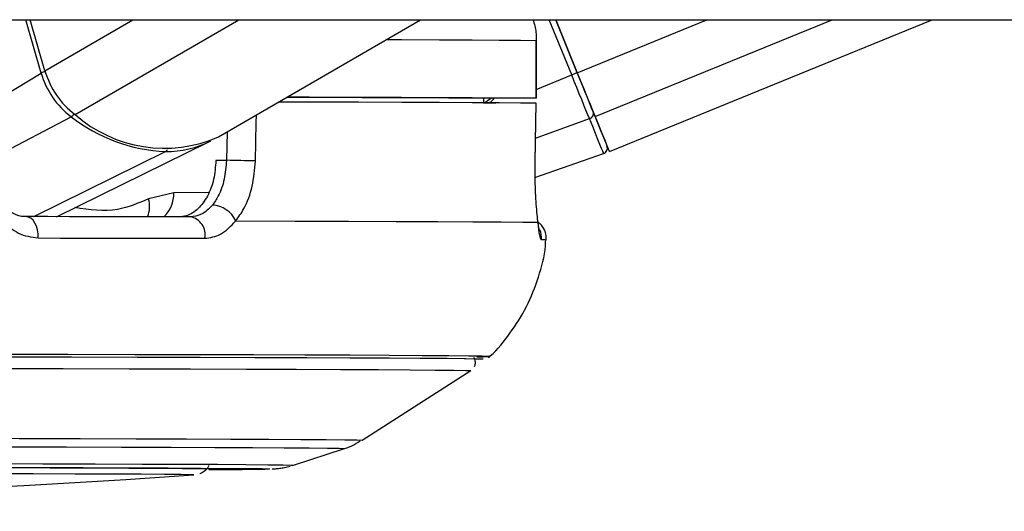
# Model space of a CAD drawing. Header units: millimetres. Extents: x 1684 to 18395, y 701 to 16538.
# Tile 59 of 61: x 14990 to 15092, y 5919 to 5970. Entities that reach past the tile are written whole.
import ezdxf

# ---------------------------------------------------------------- set-up
doc = ezdxf.new("R2010")
doc.units = ezdxf.units.MM
doc.header["$LTSCALE"] = 2

msp = doc.modelspace()

# ---------------------------------------------------------------- linework, layer by layer
at = {"color": 7, "linetype": 'Continuous', "lineweight": 25}
for p, q in [((14905.72, 5970.28), (17360.85, 5970.28)), ((14992.62, 5964.98), (14991.09, 5970.28)), ((15010.67, 5958.1), (15031.71, 5970.28)), ((15048.01, 5964.77), (15045.77, 5970.28)), ((15045.77, 5970.28), (15048.01, 5964.77)), ((15051.35, 5956.57), (15084.93, 5970.28)), ((15043.73, 5968.13), (15043.73, 5962.13)), ((15043.75, 5968.13), (15043.73, 5968.13)), ((15043.75, 5962.13), (15043.75, 5968.13)), ((14988.29, 5962.32), (14992.23, 5964.74)), ((15038.27, 5962.13), (15038.26, 5961.67)), ((15041.75, 5962.12), (15038.27, 5962.12)), ((15038.26, 5961.63), (15039.55, 5961.63)), ((15043.62, 5955.46), (15043.72, 5961.63)), ((15043.69, 5961.63), (15043.7, 5961.63)), ((14993.81, 5949.8), (15009.68, 5957.58)), ((15043.6, 5953.88), (15050.75, 5956.37)), ((15011.51, 5955.66), (15010.41, 5955.66)), ((15043.61, 5955.45), (15043.63, 5955.46)), ((15006.03, 5952.3), (15003.4, 5951.66)), ((15025.64, 5926.58), (15036.95, 5933.81)), ((15018.48, 5923.98), (15023.8, 5925.71))]:
    msp.add_line(p, q, dxfattribs=at)
at = {"color": 8, "linetype": 'Continuous', "lineweight": 25}
for p, q in [((14992.23, 5964.74), (14990.63, 5970.28)), ((14992.62, 5964.98), (15001.78, 5970.28)), ((14995.75, 5960.42), (15012.78, 5970.28)), ((15047.43, 5964.54), (15045.08, 5970.28)), ((15048.01, 5964.77), (15061.5, 5970.28)), ((15049.87, 5960.21), (15074.55, 5970.28)), ((15043.75, 5963.03), (15047.43, 5964.54)), ((15041.52, 5962.12), (15041.52, 5962.12)), ((14986.55, 5955.58), (14995.35, 5960.2)), ((15043.66, 5957.98), (15049.28, 5960)), ((15011.58, 5958.62), (15011.51, 5955.66)), ((14991.47, 5949.81), (15005.16, 5956.58)), ((15009.65, 5952.31), (15006.03, 5952.3)), ((15038.03, 5934.99), (15038.03, 5934.99)), ((15038.21, 5934.99), (15038.21, 5934.99)), ((15036.95, 5933.81), (15036.95, 5933.81)), ((15008.12, 5922.96), (15008.12, 5922.96))]:
    msp.add_line(p, q, dxfattribs=at)
at = {"color": 8, "linetype": 'Continuous', "lineweight": 25, "flags": 128}
for points in [[(15028.16, 5968.22), (15029.71, 5968.22), (15033.69, 5968.2), (15037.09, 5968.18), (15039.9, 5968.17), (15042.12, 5968.15), (15043.73, 5968.13)], [(15014.52, 5955.59), (15014.61, 5959.59), (15014.63, 5960.39)], [(15038.91, 5935.28), (15038.83, 5935.29), (15038.76, 5935.29)], [(14895.11, 5926.84), (14904.75, 5926.83), (14914.33, 5926.83), (14923.82, 5926.83), (14933.14, 5926.82), (14942.26, 5926.82), (14951.12, 5926.81), (14959.68, 5926.8), (14967.88, 5926.79), (14975.68, 5926.78), (14983.05, 5926.77), (14989.93, 5926.76), (14996.3, 5926.74), (15002.11, 5926.73), (15007.34, 5926.71), (15011.96, 5926.69), (15015.93, 5926.68), (15019.25, 5926.66), (15021.89, 5926.64), (15023.84, 5926.62), (15025.08, 5926.6), (15025.62, 5926.58), (15025.64, 5926.58)], [(14895.11, 5925.96), (14904.61, 5925.96), (14914.06, 5925.96), (14923.41, 5925.96), (14932.61, 5925.95), (14941.6, 5925.95), (14950.33, 5925.94), (14958.77, 5925.93), (14966.85, 5925.92), (14974.55, 5925.91), (14981.81, 5925.9), (14988.6, 5925.88), (14994.87, 5925.87), (15000.6, 5925.86), (15005.76, 5925.84), (15010.31, 5925.82), (15014.23, 5925.81), (15017.5, 5925.79), (15020.11, 5925.77), (15022.03, 5925.75), (15023.25, 5925.73), (15023.78, 5925.72), (15023.8, 5925.71)], [(14895.11, 5924.22), (14904.44, 5924.22), (14913.71, 5924.22), (14922.88, 5924.22), (14931.89, 5924.21), (14940.7, 5924.21), (14949.24, 5924.2), (14957.46, 5924.19), (14965.34, 5924.18), (14972.81, 5924.17), (14979.83, 5924.16), (14986.37, 5924.14), (14992.39, 5924.13), (14997.85, 5924.11), (15002.72, 5924.1), (15006.97, 5924.08), (15010.59, 5924.07), (15013.54, 5924.05), (15015.81, 5924.03), (15017.4, 5924.01), (15018.28, 5923.99), (15018.48, 5923.98)], [(15015.99, 5923.59), (15015.92, 5923.58), (15015.89, 5923.58)]]:
    msp.add_lwpolyline(points, dxfattribs=at)
at = {"color": 7, "linetype": 'Continuous', "lineweight": 25, "flags": 128}
for points in [[(15049.28, 5960), (15049.11, 5960.41), (15048.92, 5960.88), (15048.7, 5961.41), (15048.47, 5961.98), (15048.22, 5962.58), (15047.97, 5963.22), (15047.7, 5963.87), (15047.43, 5964.54)], [(15049.87, 5960.21), (15049.7, 5960.63), (15049.51, 5961.1), (15049.3, 5961.63), (15049.06, 5962.2), (15048.81, 5962.81), (15048.55, 5963.45), (15048.29, 5964.11), (15048.01, 5964.77)], [(15048.01, 5964.77), (15048.26, 5964.18), (15048.5, 5963.59), (15048.73, 5963.02), (15048.95, 5962.47), (15049.16, 5961.96), (15049.35, 5961.49), (15049.53, 5961.06), (15049.68, 5960.69)], [(15017.83, 5962.24), (15021.7, 5962.23), (15025.6, 5962.21), (15029.07, 5962.2), (15032.08, 5962.18), (15034.62, 5962.17), (15036.68, 5962.15), (15038.27, 5962.13)], [(15017.86, 5962.26), (15020.12, 5962.25), (15025.18, 5962.24), (15029.71, 5962.22), (15033.69, 5962.2), (15037.09, 5962.18), (15039.9, 5962.17), (15042.12, 5962.15), (15043.73, 5962.13)], [(15043.73, 5962.13), (15043.74, 5962.13), (15043.66, 5962.13), (15043.5, 5962.13), (15043.25, 5962.13), (15042.94, 5962.12), (15042.58, 5962.12), (15042.17, 5962.12), (15041.75, 5962.12)], [(15017, 5961.76), (15020.21, 5961.75), (15025.24, 5961.73), (15029.74, 5961.72), (15033.69, 5961.7), (15037.07, 5961.68), (15039.88, 5961.67), (15042.09, 5961.65), (15043.7, 5961.63)], [(15043.7, 5961.63), (15043.64, 5957.63), (15043.61, 5955.45)], [(15050.75, 5956.37), (15050.73, 5956.43), (15050.66, 5956.6), (15050.54, 5956.9), (15050.37, 5957.3), (15050.16, 5957.82), (15049.91, 5958.44), (15049.62, 5959.17), (15049.28, 5960)], [(15049.68, 5960.69), (15050, 5959.88), (15050.29, 5959.18), (15050.54, 5958.57), (15050.74, 5958.07), (15050.9, 5957.68), (15051.02, 5957.39), (15051.09, 5957.22), (15051.11, 5957.16)], [(15051.35, 5956.57), (15051.35, 5956.57), (15051.25, 5956.81), (15050.97, 5957.51), (15050.51, 5958.65), (15049.87, 5960.21)], [(14991.91, 5947.6), (14991.91, 5948.02), (14991.85, 5948.43), (14991.74, 5948.81), (14991.58, 5949.15), (14991.38, 5949.43), (14991.15, 5949.64), (14990.89, 5949.77), (14990.62, 5949.81)], [(15007.74, 5949.78), (15005.76, 5949.78), (15003.73, 5949.78), (15001.65, 5949.79), (14999.53, 5949.79), (14997.37, 5949.8), (14995.16, 5949.8), (14992.91, 5949.81), (14990.62, 5949.81)], [(15012.47, 5949.37), (15018.64, 5949.35), (15024.22, 5949.34), (15029.18, 5949.32), (15033.49, 5949.3), (15037.13, 5949.28), (15040.09, 5949.26), (15042.35, 5949.24), (15043.9, 5949.22)], [(14991.91, 5947.6), (14994.23, 5947.59), (14996.51, 5947.59), (14998.74, 5947.58), (15000.94, 5947.58), (15003.09, 5947.58), (15005.19, 5947.57), (15007.25, 5947.57), (15009.26, 5947.56)], [(15038.76, 5935.29), (15038.13, 5935.31), (15036.73, 5935.32), (15034.64, 5935.34), (15031.87, 5935.36), (15028.44, 5935.38), (15024.36, 5935.4), (15019.65, 5935.42), (15014.33, 5935.43), (15008.43, 5935.45), (15001.98, 5935.46), (14995, 5935.48), (14987.54, 5935.49), (14979.63, 5935.5), (14971.31, 5935.51), (14962.62, 5935.52), (14953.6, 5935.53), (14944.29, 5935.54), (14934.74, 5935.55), (14925, 5935.55), (14915.12, 5935.55), (14905.14, 5935.56), (14896.81, 5935.56)], [(15038.21, 5934.99), (15038.19, 5934.99), (15037.66, 5935.01), (15036.41, 5935.03), (15034.46, 5935.05), (15031.82, 5935.07), (15028.49, 5935.09), (15024.51, 5935.11), (15019.87, 5935.13), (15014.62, 5935.14), (15008.77, 5935.16), (15002.35, 5935.17), (14995.4, 5935.19), (14987.95, 5935.2), (14980.04, 5935.21), (14971.7, 5935.23), (14962.98, 5935.24), (14953.93, 5935.24), (14944.58, 5935.25), (14934.98, 5935.26), (14925.19, 5935.26), (14915.24, 5935.27), (14905.2, 5935.27), (14895.11, 5935.27)], [(15038.03, 5934.99), (15038.01, 5934.99), (15037.48, 5935.01), (15036.23, 5935.03), (15034.29, 5935.05), (15031.65, 5935.07), (15028.33, 5935.09), (15024.34, 5935.11), (15019.72, 5935.13), (15014.47, 5935.14), (15008.62, 5935.16), (15002.22, 5935.17), (14995.27, 5935.19), (14987.83, 5935.2), (14979.93, 5935.21), (14971.6, 5935.23), (14962.9, 5935.24), (14953.85, 5935.24), (14944.52, 5935.25), (14934.93, 5935.26), (14925.15, 5935.26), (14915.22, 5935.27), (14905.19, 5935.27), (14895.11, 5935.27)], [(14895.11, 5934.09), (14905.11, 5934.09), (14915.07, 5934.09), (14924.92, 5934.08), (14934.63, 5934.08), (14944.14, 5934.07), (14953.41, 5934.06), (14962.38, 5934.06), (14971.02, 5934.05), (14979.29, 5934.03), (14987.13, 5934.02), (14994.52, 5934.01), (15001.4, 5933.99), (15007.76, 5933.98), (15013.56, 5933.96), (15018.77, 5933.95), (15023.36, 5933.93), (15027.32, 5933.91), (15030.61, 5933.89), (15033.23, 5933.87), (15035.16, 5933.85), (15036.4, 5933.83), (15036.93, 5933.82), (15036.95, 5933.81)], [(14895.11, 5923.83), (14904.36, 5923.83), (14913.56, 5923.82), (14922.65, 5923.82), (14931.58, 5923.81), (14940.3, 5923.81), (14948.75, 5923.8), (14956.89, 5923.79), (14964.66, 5923.78), (14972.03, 5923.77), (14978.94, 5923.76), (14985.36, 5923.75), (14991.26, 5923.73), (14996.59, 5923.72), (15001.32, 5923.7), (15005.43, 5923.69), (15008.89, 5923.67), (15011.68, 5923.65), (15013.79, 5923.63), (15015.21, 5923.62), (15015.92, 5923.6), (15015.99, 5923.59)], [(14895.11, 5923.81), (14904.13, 5923.81), (14913.1, 5923.81), (14921.95, 5923.81), (14930.64, 5923.8), (14939.11, 5923.8), (14947.31, 5923.79), (14955.19, 5923.78), (14962.7, 5923.77), (14969.79, 5923.76), (14976.42, 5923.75), (14982.55, 5923.74), (14988.14, 5923.72), (14993.16, 5923.71), (14997.57, 5923.69), (15001.35, 5923.68), (15004.48, 5923.66), (15006.93, 5923.64), (15008.69, 5923.62), (15009.75, 5923.61), (15010.11, 5923.59), (15010.11, 5923.59)], [(15008.12, 5922.96), (15007.81, 5922.98), (15006.79, 5923), (15005.06, 5923.01), (15002.64, 5923.03), (14999.54, 5923.05), (14995.78, 5923.06), (14991.38, 5923.08), (14986.37, 5923.09)], [(15008.07, 5922.96), (15008.12, 5922.96), (15008.12, 5922.96)]]:
    msp.add_lwpolyline(points, dxfattribs=at)
at = {"color": 8, "linetype": 'Continuous', "lineweight": 25}
for centre, radius, start, end in [((14993.09, 5963.23), 1.74, 105.0747, 119.7506), ((14994.82, 5961.1), 1.04, 300.3022, 323.8106), ((15004.94, 5957), 0.474, 298.299, 334.2416), ((15002.74, 5952.18), 3.29, 313.2783, 2.138), ((15000.54, 5950.87), 2.97, 338.6645, 15.5327), ((15042.28, 5947.61), 2.01, 353.8003, 24.5295), ((15044.39, 5944.55), 2.85, 82.1856, 92.3295)]:
    msp.add_arc(centre, radius, start, end, dxfattribs=at)
at = {"color": 7, "linetype": 'Continuous', "lineweight": 25}
for centre, radius, start, end in [((15000.57, 5967.13), 8.68, 196.0192, 232.9827), ((15001.01, 5967.39), 8.73, 196.0192, 232.9827), ((15080.91, 5882.93), 88.21, 111.899, 112.3088), ((15035.49, 5966.32), 5.47, 301.0401, 309.9639), ((15005.94, 5973.8), 17.24, 232.0823, 267.4172), ((15005.05, 5971.02), 14.1, 228.7769, 293.5297), ((15049.14, 5960.54), 0.56, 284.5335, 15.6447), ((15005.29, 5966.66), 10.08, 269.253, 297.1178), ((15050.55, 5956.93), 0.6, 289.2026, 22.2027), ((15002.56, 5507.74), 448.02, 88.4701, 88.8548), ((15009.93, 5948.21), 2.79, 24.6211, 87.6809), ((15007.43, 5947.94), 1.87, 348.4047, 80.4099), ((15037.65, 5955.92), 20.68, 269.7113, 273.494), ((15009.1, 6273.97), 350.45, 270.093, 271.1099), ((14895.11, 7612.75), 1693.56, 266.17542, 273.82458)]:
    msp.add_arc(centre, radius, start, end, dxfattribs=at)
for points, knots in [([(15043.41, 5970.28), (15043.54, 5969.85), (15043.74, 5969.15), (15043.73, 5968.41), (15043.73, 5968.13)], [0, 0, 0, 0, 0.610027, 1, 1, 1, 1]), ([(15010.41, 5955.66), (15010.36, 5954.99), (15010.25, 5953.65), (15009.57, 5951.88), (15008.59, 5950.55), (15007.52, 5949.87), (15006.81, 5949.8), (15006.54, 5949.77)], [0, 0, 0, 0, 0.215288, 0.430555, 0.64649, 0.863795, 1, 1, 1, 1]), ([(15011.51, 5955.66), (15011.46, 5955), (15011.34, 5953.66), (15010.77, 5952.05), (15010.26, 5951.3), (15010.04, 5951)], [0, 0, 0, 0, 0.370015, 0.740315, 1, 1, 1, 1]), ([(15012.47, 5949.37), (15012.77, 5949.78), (15013.49, 5950.77), (15014.29, 5952.92), (15014.44, 5954.7), (15014.52, 5955.59)], [0, 0, 0, 0, 0.260354, 0.63069, 1, 1, 1, 1]), ([(15043.61, 5955.45), (15043.6, 5954.92), (15043.59, 5953.49), (15043.68, 5951.29), (15043.82, 5949.86), (15043.89, 5949.27), (15043.9, 5949.22)], [0, 0, 0, 0, 0.220493, 0.593656, 0.970348, 1, 1, 1, 1]), ([(14990.63, 5949.82), (14990.57, 5949.82), (14990.14, 5949.8), (14989.39, 5950.01), (14988.67, 5950.6), (14988.33, 5950.88)], [0, 0, 0, 0, 0.073114, 0.565675, 1, 1, 1, 1]), ([(15010.04, 5951), (15009.68, 5950.63), (15008.98, 5949.93), (15008.14, 5949.83), (15007.74, 5949.78)], [0, 0, 0, 0, 0.519417, 1, 1, 1, 1]), ([(15044.06, 5948.42), (15044.06, 5948.42), (15044.06, 5948.42), (15044, 5948.73), (15043.95, 5949.18), (15043.88, 5949.65), (15043.86, 5949.75)], [0, 0, 0, 0, 0.116826, 0.4171509, 0.8655773, 1, 1, 1, 1]), ([(14988.17, 5949.42), (14988.72, 5948.91), (14989.84, 5947.87), (14991.21, 5947.69), (14991.91, 5947.6)], [0, 0, 0, 0, 0.485349, 1, 1, 1, 1]), ([(15009.26, 5947.56), (15009.82, 5947.64), (15010.99, 5947.8), (15011.96, 5948.83), (15012.47, 5949.37)], [0, 0, 0, 0, 0.475859, 1, 1, 1, 1]), ([(15044.76, 5947.38), (15044.77, 5947.58), (15044.79, 5948.01), (15044.55, 5948.58), (15044.23, 5949.01), (15043.99, 5949.18), (15043.89, 5949.25)], [0, 0, 0, 0, 0.274374, 0.575135, 0.820749, 1, 1, 1, 1]), ([(15043.9, 5949.22), (15043.96, 5948.72), (15044.07, 5947.67), (15044.2, 5947.49), (15044.27, 5947.4)], [0, 0, 0, 0, 0.485349, 1, 1, 1, 1]), ([(15038.76, 5935.15), (15038.83, 5935.21), (15039.69, 5935.94), (15041.08, 5937.7), (15042.82, 5940.43), (15044.02, 5943.51), (15044.68, 5945.86), (15044.72, 5947.17), (15044.73, 5947.36)], [0, 0, 0, 0, 0.019434, 0.244824, 0.478688, 0.717422, 0.9588, 1, 1, 1, 1]), ([(15037.31, 5934.22), (15037.31, 5934.22), (15037.38, 5934.31), (15037.42, 5934.59), (15037.4, 5934.93), (15037.3, 5935.1), (15037.26, 5935.16)], [0, 0, 0, 0, 0.002438, 0.377603, 0.792402, 1, 1, 1, 1]), ([(15023.53, 5925.64), (15023.87, 5925.74), (15024.53, 5925.93), (15025.13, 5926.32), (15025.42, 5926.5)], [0, 0, 0, 0, 0.525378, 1, 1, 1, 1]), ([(15008.72, 5923.1), (15008.75, 5923.12), (15008.91, 5923.17), (15009.26, 5923.4), (15009.57, 5923.68), (15009.67, 5923.9), (15009.68, 5923.93)], [0, 0, 0, 0, 0.1111747, 0.4770055, 0.9212515, 1, 1, 1, 1]), ([(15016.25, 5923.59), (15016.28, 5923.59), (15016.36, 5923.59), (15016.55, 5923.6), (15016.93, 5923.64), (15017.51, 5923.72), (15017.94, 5923.83), (15018.15, 5923.89)], [0, 0, 0, 0, 0.157492, 0.481501, 0.72328, 0.864699, 1, 1, 1, 1])]:
    msp.add_open_spline(points, degree=3, knots=knots, dxfattribs=at)
at = {"color": 8, "linetype": 'Continuous', "lineweight": 25}
for points, knots in [([(15038.9, 5961.67), (15038.93, 5961.69), (15039.13, 5961.79), (15039.26, 5961.97), (15039.38, 5962.12)], [0, 0, 0, 0, 0.1664733, 1, 1, 1, 1]), ([(15003.4, 5951.66), (15002.33, 5951.21), (14999.83, 5950.13), (14997.23, 5950.53), (14995.74, 5950.75)], [0, 0, 0, 0, 0.425689, 1, 1, 1, 1])]:
    msp.add_open_spline(points, degree=3, knots=knots, dxfattribs=at)

doc.saveas('drawing.dxf')
